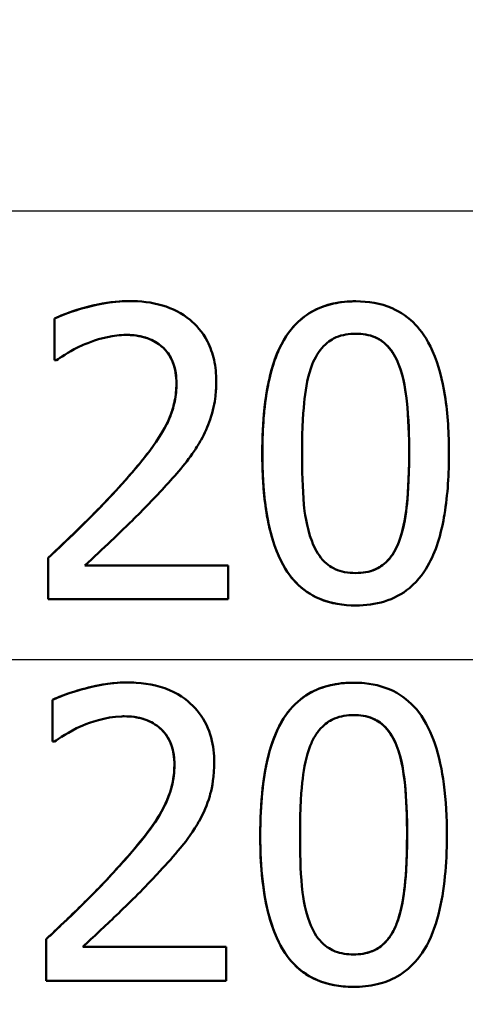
# Model space of a CAD drawing. Header units: millimetres. Extents: x 100 to 2000, y 93 to 2870.
# Tile 26 of 37: x 666.25 to 670.06, y 1524.74 to 1533.17. Entities that reach past the tile are written whole.
import ezdxf

# ---------------------------------------------------------------- set-up
doc = ezdxf.new("R2010")
doc.units = ezdxf.units.MM
doc.header["$LTSCALE"] = 10
for name, color, linetype, lineweight in [('Dimensions(ISO)', 7, 'Continuous', 25), ('Visible Edges(ISO)', 7, 'Continuous', 50), ('Visible Tangent Edges(ISO)', 7, 'Continuous', 25)]:
    doc.layers.add(name, color=color, linetype=linetype, lineweight=lineweight)
doc.styles.add('Text_3.5mm', font='arial.ttf', dxfattribs={"width": 0.9})
doc.dimstyles.new('KS-STANDARD', dxfattribs={"dimscale": 10, "dimtxt": 3.5, "dimasz": 2.5, "dimexe": 3.175, "dimexo": 0, "dimgap": 0.8, "dimtad": 1, "dimdec": 1, "dimrnd": 1e-08, "dimtxsty": 'Text_3.5mm', "dimcen": 0.09, "dimdle": 10, "dimclrd": 7, "dimclre": 7, "dimclrt": 7, "dimadec": 0, "dimazin": 2, "dimtfac": 0.714286, "dimtdec": 4, "dimtmove": 0, "dimatfit": 3, "dimfxl": 0, "dimtolj": 1, "dimlwd": 25, "dimlwe": 25, "dimarcsym": 0})

# ---------------------------------------------------------------- blocks, each defined once
blk = doc.blocks.new('*D7')
at = {"layer": 'Defpoints', "color": 0, "linetype": 'Continuous'}
for p in [(999.0254, 1726.6874), (1088.8645, 1726.6874), (653.4254, 1446.9952)]:
    blk.add_point(p, dxfattribs=at)
at = {"layer": 'Dimensions(ISO)', "color": 7, "linetype": 'Continuous', "lineweight": 25}
for p, q in [((999.0254, 1726.6874), (1120.6145, 1726.6874)), ((1088.8645, 1471.9952), (1088.8645, 1701.6874)), ((653.4254, 1446.9952), (1120.6145, 1446.9952))]:
    blk.add_line(p, q, dxfattribs=at)
at = {"layer": 'Dimensions(ISO)', "color": 7, "linetype": 'Continuous'}
for points in [[(1084.6978, 1701.6874), (1093.0311, 1701.6874), (1088.8645, 1726.6874)], [(1084.6978, 1471.9952), (1093.0311, 1471.9952), (1088.8645, 1446.9952)]]:
    blk.add_solid(points, dxfattribs=at)
at = {"layer": 'Dimensions(ISO)', "color": 7, "linetype": 'Continuous', "lineweight": 25, "insert": (1062.9944, 1562.7321), "char_height": 35, "attachment_point": 4, "rotation": 90, "style": 'Text_3.5mm'}
blk.add_mtext('\\A1;280', dxfattribs=at)

msp = doc.modelspace()

# ---------------------------------------------------------------- linework, layer by layer
at = {"layer": 'Visible Edges(ISO)'}
for p, q in [((667.1886, 1530.7594), (667.188, 1530.7594)), ((669.1273, 1530.7573), (669.1266, 1530.7573)), ((666.5491, 1530.6094), (666.5485, 1530.6094)), ((666.5485, 1530.2529), (666.5485, 1530.6094)), ((666.5491, 1530.6094), (666.5491, 1530.2529)), ((666.5491, 1530.2529), (666.5485, 1530.2529)), ((666.5673, 1530.2529), (666.5491, 1530.2529)), ((666.4964, 1528.5612), (666.4958, 1528.5612)), ((666.4958, 1528.2067), (666.4958, 1528.5612)), ((666.4964, 1528.5612), (666.4964, 1528.2067)), ((666.8101, 1528.4964), (668.0365, 1528.4964)), ((668.0365, 1528.2067), (668.0365, 1528.4964)), ((666.4964, 1528.2067), (666.4958, 1528.2067)), ((668.0365, 1528.2067), (666.4964, 1528.2067)), ((669.1272, 1528.154), (669.1266, 1528.154)), ((667.1713, 1527.4952), (667.1707, 1527.4952)), ((669.11, 1527.4932), (669.1093, 1527.4932)), ((666.5317, 1527.3453), (666.5311, 1527.3453)), ((666.5317, 1526.9887), (666.531, 1526.9887)), ((666.5499, 1526.9887), (666.5317, 1526.9887)), ((666.4782, 1525.2971), (666.4775, 1525.2971)), ((666.7918, 1525.2322), (668.0182, 1525.2322)), ((666.4779, 1524.9425), (666.4772, 1524.9425)), ((668.018, 1524.9425), (666.4779, 1524.9425)), ((669.1086, 1524.8898), (669.1079, 1524.8898))]:
    msp.add_line(p, q, dxfattribs=at)
for points, knots in [([(666.5485, 1530.6094), (666.6217, 1530.6454), (666.7148, 1530.6754), (666.8919, 1530.7258), (667.03, 1530.7594), (667.188, 1530.7594)], [0, 0, 0, 0, 0.02552061, 0.02552061, 0.05863413, 0.05863413, 0.05863413, 0.05863413]), ([(667.1886, 1530.7594), (666.9768, 1530.7594), (666.7761, 1530.6968), (666.6228, 1530.642), (666.5842, 1530.6267), (666.5491, 1530.6094)], [-0.05127185, -0.05127185, -0.05127185, -0.05127185, -0.01224463, -0.01224463, 0, 0, 0, 0]), ([(667.9334, 1530.0726), (667.9334, 1530.1342), (667.9277, 1530.1958), (667.9022, 1530.3111), (667.8836, 1530.3641), (667.8145, 1530.4971), (667.7586, 1530.5565), (667.6396, 1530.656), (667.5594, 1530.6961), (667.3814, 1530.749), (667.2843, 1530.7594), (667.1886, 1530.7594)], [-0.1034251, -0.1034251, -0.1034251, -0.1034251, -0.090608, -0.090608, -0.0787607, -0.0787607, -0.0589395, -0.0589395, -0.0304035, -0.0304035, 0, 0, 0, 0]), ([(668.3273, 1529.4547), (668.3273, 1529.721), (668.3499, 1529.9908), (668.4621, 1530.3487), (668.5159, 1530.4445), (668.6248, 1530.5799), (668.6854, 1530.6316), (668.8121, 1530.7021), (668.8725, 1530.7238), (668.998, 1530.7516), (669.0625, 1530.7573), (669.1266, 1530.7573)], [0, 0, 0, 0, 0.0798938, 0.0798938, 0.1292166, 0.1292166, 0.1735682, 0.1735682, 0.2095374, 0.2095374, 0.2458122, 0.2458122, 0.2458122, 0.2458122]), ([(669.1273, 1530.7573), (669.0429, 1530.7573), (668.9579, 1530.7473), (668.7997, 1530.6979), (668.7285, 1530.6609), (668.5839, 1530.5414), (668.5318, 1530.4638), (668.4302, 1530.2747), (668.3908, 1530.1272), (668.3377, 1529.8143), (668.328, 1529.6292), (668.328, 1529.4547)], [-0.1533658, -0.1533658, -0.1533658, -0.1533658, -0.1349126, -0.1349126, -0.117459, -0.117459, -0.0952159, -0.0952159, -0.0523708, -0.0523708, 0, 0, 0, 0]), ([(669.9245, 1529.4567), (669.9245, 1529.6205), (669.9154, 1529.7914), (669.8689, 1530.0812), (669.8363, 1530.2122), (669.7355, 1530.4406), (669.6823, 1530.5104), (669.5815, 1530.6181), (669.5139, 1530.6655), (669.3395, 1530.7411), (669.2333, 1530.7573), (669.1273, 1530.7573)], [-0.1267582, -0.1267582, -0.1267582, -0.1267582, -0.1008969, -0.1008969, -0.0803252, -0.0803252, -0.0609455, -0.0609455, -0.0342693, -0.0342693, 0, 0, 0, 0]), ([(666.8102, 1530.3906), (666.8694, 1530.4152), (666.9711, 1530.4526), (667.1105, 1530.4681), (667.1374, 1530.4697), (667.1643, 1530.4697)], [-0.04450841, -0.04450841, -0.04450841, -0.04450841, -0.00856936, -0.00856936, 0, 0, 0, 0]), ([(667.1643, 1530.4697), (667.2096, 1530.4697), (667.2549, 1530.4652), (667.3388, 1530.4447), (667.3775, 1530.4299), (667.4334, 1530.3971), (667.4523, 1530.3836), (667.4699, 1530.3684)], [-0.03486646, -0.03486646, -0.03486646, -0.03486646, -0.02038596, -0.02038596, -0.00727084, -0.00727084, 0, 0, 0, 0]), ([(667.4693, 1530.3684), (667.4322, 1530.4004), (667.3905, 1530.424), (667.3062, 1530.4544), (667.2478, 1530.4696), (667.1643, 1530.4697)], [0, 0, 0, 0, 0.01527023, 0.01527023, 0.0283856, 0.0283856, 0.0283856, 0.0283856]), ([(668.7549, 1530.2164), (668.7783, 1530.2749), (668.8097, 1530.3298), (668.8921, 1530.4156), (668.9314, 1530.4372), (669.0134, 1530.4717), (669.0708, 1530.4798), (669.1273, 1530.4798)], [-0.03913852, -0.03913852, -0.03913852, -0.03913852, -0.02834966, -0.02834966, -0.01824503, -0.01824503, 0, 0, 0, 0]), ([(669.4929, 1530.2205), (669.4704, 1530.2772), (669.4403, 1530.3301), (669.3581, 1530.4175), (669.318, 1530.4384), (669.241, 1530.4716), (669.1836, 1530.4797), (669.1273, 1530.4798)], [0, 0, 0, 0, 0.01853272, 0.01853272, 0.03743039, 0.03743039, 0.07720421, 0.07720421, 0.07720421, 0.07720421]), ([(669.1273, 1530.4798), (669.1842, 1530.4798), (669.2422, 1530.4716), (669.3192, 1530.4381), (669.3593, 1530.4171), (669.4413, 1530.3295), (669.4712, 1530.2768), (669.4935, 1530.2205)], [-0.07859924, -0.07859924, -0.07859924, -0.07859924, -0.03741751, -0.03741751, -0.01842302, -0.01842302, 0, 0, 0, 0]), ([(666.5673, 1530.2529), (666.5952, 1530.2724), (666.6687, 1530.3238), (666.7678, 1530.3727), (666.7888, 1530.3821), (666.8102, 1530.3906)], [-0.03463218, -0.03463218, -0.03463218, -0.03463218, -0.00722311, -0.00722311, 0, 0, 0, 0]), ([(667.5927, 1530.0543), (667.5927, 1530.1154), (667.5846, 1530.177), (667.5547, 1530.2532), (667.5421, 1530.2808), (667.5072, 1530.3312), (667.4894, 1530.351), (667.4693, 1530.3684)], [0, 0, 0, 0, 0.01832282, 0.01832282, 0.02477668, 0.02477668, 0.02985311, 0.02985311, 0.02985311, 0.02985311]), ([(667.4699, 1530.3684), (667.5008, 1530.3417), (667.5257, 1530.3096), (667.5714, 1530.223), (667.5819, 1530.1755), (667.5914, 1530.1142), (667.5934, 1530.0842), (667.5934, 1530.0543)], [-0.02578896, -0.02578896, -0.02578896, -0.02578896, -0.01862836, -0.01862836, -0.00896227, -0.00896227, 0, 0, 0, 0]), ([(668.6679, 1529.4547), (668.6679, 1529.6861), (668.6798, 1529.838), (668.6996, 1530.0204), (668.719, 1530.1257), (668.7549, 1530.2164)], [-0.05522621, -0.05522621, -0.05522621, -0.05522621, -0.02955044, -0.02955044, 0, 0, 0, 0]), ([(669.5839, 1529.4567), (669.5839, 1529.6011), (669.5791, 1529.7577), (669.5571, 1529.9655), (669.5408, 1530.0996), (669.4929, 1530.2205)], [0, 0, 0, 0, 0.04332085, 0.04332085, 0.0626415, 0.0626415, 0.0626415, 0.0626415]), ([(669.4935, 1530.2205), (669.5407, 1530.1014), (669.5573, 1529.9693), (669.5797, 1529.7591), (669.5846, 1529.6017), (669.5846, 1529.4567)], [-0.06334667, -0.06334667, -0.06334667, -0.06334667, -0.04349981, -0.04349981, 0, 0, 0, 0]), ([(667.0989, 1529.1629), (667.1849, 1529.2576), (667.2773, 1529.3643), (667.4572, 1529.6008), (667.5042, 1529.6875), (667.5527, 1529.8056), (667.5675, 1529.8536), (667.5877, 1529.953), (667.5927, 1530.0034), (667.5927, 1530.0543)], [0, 0, 0, 0, 0.0393547, 0.0393547, 0.0907618, 0.0907618, 0.1241884, 0.1241884, 0.1577982, 0.1577982, 0.1577982, 0.1577982]), ([(667.5934, 1530.0543), (667.5934, 1530.0026), (667.5882, 1529.9514), (667.5671, 1529.8492), (667.5512, 1529.7992), (667.5006, 1529.6792), (667.4482, 1529.5825), (667.2512, 1529.3336), (667.1738, 1529.2447), (667.0995, 1529.1629)], [-0.1814378, -0.1814378, -0.1814378, -0.1814378, -0.1397601, -0.1397601, -0.0972027, -0.0972027, -0.0339781, -0.0339781, 0, 0, 0, 0]), ([(667.8038, 1529.5722), (667.8357, 1529.6274), (667.8616, 1529.6857), (667.9069, 1529.82), (667.9196, 1529.8843), (667.9312, 1529.9873), (667.9334, 1530.03), (667.9334, 1530.0726)], [-0.04632189, -0.04632189, -0.04632189, -0.04632189, -0.03109662, -0.03109662, -0.01278678, -0.01278678, 0, 0, 0, 0]), ([(667.4699, 1529.1447), (667.5675, 1529.2485), (667.6637, 1529.3552), (667.7652, 1529.5061), (667.7852, 1529.5387), (667.8038, 1529.5722)], [-0.05558994, -0.05558994, -0.05558994, -0.05558994, -0.01165738, -0.01165738, 0, 0, 0, 0]), ([(669.1272, 1528.154), (669.2106, 1528.154), (669.2943, 1528.1639), (669.4517, 1528.2129), (669.5231, 1528.2503), (669.6693, 1528.3717), (669.7219, 1528.4517), (669.8232, 1528.6417), (669.8628, 1528.7908), (669.9149, 1529.1033), (669.9245, 1529.2848), (669.9245, 1529.4567)], [-0.1516956, -0.1516956, -0.1516956, -0.1516956, -0.1340973, -0.1340973, -0.1170688, -0.1170688, -0.0950918, -0.0950918, -0.0515646, -0.0515646, 0, 0, 0, 0]), ([(669.4948, 1528.6949), (669.53, 1528.7843), (669.5496, 1528.8888), (669.5729, 1529.0859), (669.5839, 1529.2342), (669.5839, 1529.4567)], [0, 0, 0, 0, 0.02909089, 0.02909089, 0.05978187, 0.05978187, 0.05978187, 0.05978187]), ([(669.5846, 1529.4567), (669.5845, 1529.2141), (669.5713, 1529.0702), (669.5515, 1528.8953), (669.5317, 1528.787), (669.4955, 1528.6949)], [-0.05300859, -0.05300859, -0.05300859, -0.05300859, -0.02996858, -0.02996858, 0, 0, 0, 0]), ([(669.1266, 1528.154), (669.0218, 1528.154), (668.9164, 1528.1695), (668.7427, 1528.2426), (668.675, 1528.2884), (668.5673, 1528.4001), (668.5133, 1528.4729), (668.4119, 1528.7049), (668.3793, 1528.842), (668.3357, 1529.1313), (668.3273, 1529.2963), (668.3273, 1529.4547)], [0, 0, 0, 0, 0.0338687, 0.0338687, 0.060184, 0.060184, 0.0821306, 0.0821306, 0.1064957, 0.1064957, 0.1351523, 0.1351523, 0.1351523, 0.1351523]), ([(668.328, 1529.4547), (668.3279, 1529.2894), (668.3371, 1529.1164), (668.3839, 1528.8251), (668.4166, 1528.6932), (668.5161, 1528.4704), (668.5676, 1528.4013), (668.6713, 1528.2918), (668.7389, 1528.2451), (668.9139, 1528.17), (669.0209, 1528.154), (669.1272, 1528.154)], [-0.1331004, -0.1331004, -0.1331004, -0.1331004, -0.1040849, -0.1040849, -0.0812126, -0.0812126, -0.0607627, -0.0607627, -0.0343628, -0.0343628, 0, 0, 0, 0]), ([(668.7529, 1528.701), (668.7026, 1528.8327), (668.6892, 1528.9595), (668.6713, 1529.1543), (668.6679, 1529.3154), (668.6679, 1529.4547)], [-0.05841362, -0.05841362, -0.05841362, -0.05841362, -0.0417702, -0.0417702, 0, 0, 0, 0]), ([(666.4958, 1528.5612), (666.5799, 1528.6403), (666.6639, 1528.7204), (666.8538, 1528.9049), (666.9623, 1529.0125), (667.0989, 1529.1629)], [0, 0, 0, 0, 0.03561637, 0.03561637, 0.08164764, 0.08164764, 0.08164764, 0.08164764]), ([(667.0995, 1529.1629), (666.9657, 1529.0155), (666.8304, 1528.8796), (666.5944, 1528.6537), (666.5455, 1528.6073), (666.4964, 1528.5612)], [-0.1007379, -0.1007379, -0.1007379, -0.1007379, -0.020752, -0.020752, 0, 0, 0, 0]), ([(666.8101, 1528.4964), (666.8816, 1528.5629), (666.963, 1528.6399), (667.1274, 1528.7962), (667.2256, 1528.8901), (667.3712, 1529.0389), (667.4211, 1529.0915), (667.4699, 1529.1447)], [-0.09766217, -0.09766217, -0.09766217, -0.09766217, -0.06425068, -0.06425068, -0.02225568, -0.02225568, 0, 0, 0, 0]), ([(669.1272, 1528.4316), (669.0954, 1528.4316), (669.0633, 1528.4341), (669.004, 1528.4456), (668.9765, 1528.4539), (668.9291, 1528.4757), (668.8874, 1528.4977), (668.8039, 1528.59), (668.7744, 1528.6435), (668.7529, 1528.701)], [-0.09092084, -0.09092084, -0.09092084, -0.09092084, -0.06332503, -0.06332503, -0.03867846, -0.03867846, -0.0186283, -0.0186283, 0, 0, 0, 0]), ([(669.1272, 1528.4316), (669.1847, 1528.4316), (669.2428, 1528.4403), (669.325, 1528.4767), (669.364, 1528.499), (669.4433, 1528.5844), (669.4729, 1528.6379), (669.4948, 1528.6949)], [0.00007018, 0.00007018, 0.00007018, 0.00007018, 0.01866722, 0.01866722, 0.02877518, 0.02877518, 0.03932187, 0.03932187, 0.03932187, 0.03932187]), ([(669.4955, 1528.6949), (669.4838, 1528.6645), (669.4699, 1528.6349), (669.4379, 1528.582), (669.4203, 1528.5585), (669.3615, 1528.4967), (669.3225, 1528.4749), (669.2403, 1528.4398), (669.1835, 1528.4316), (669.1272, 1528.4316)], [-0.03977992, -0.03977992, -0.03977992, -0.03977992, -0.0339202, -0.0339202, -0.02854649, -0.02854649, -0.01817675, -0.01817675, 0, 0, 0, 0]), ([(666.5311, 1527.3453), (666.605, 1527.3815), (666.6992, 1527.4118), (666.8763, 1527.462), (667.0139, 1527.4952), (667.1707, 1527.4952)], [0, 0, 0, 0, 0.02565479, 0.02565479, 0.05847183, 0.05847183, 0.05847183, 0.05847183]), ([(667.1713, 1527.4952), (667.0604, 1527.4952), (666.9493, 1527.4786), (666.7831, 1527.4363), (666.6561, 1527.4016), (666.5479, 1527.353), (666.5398, 1527.3492), (666.5317, 1527.3453)], [-0.1012861, -0.1012861, -0.1012861, -0.1012861, -0.0370418, -0.0370418, -0.0027812, -0.0027812, 0, 0, 0, 0]), ([(667.9159, 1526.8084), (667.9159, 1526.8178), (667.9158, 1526.8272), (667.9135, 1526.9088), (667.9032, 1526.9803), (667.8576, 1527.1261), (667.8202, 1527.1955), (667.7257, 1527.3084), (667.6629, 1527.3664), (667.4712, 1527.4624), (667.3602, 1527.4858), (667.2231, 1527.4944), (667.1972, 1527.4952), (667.1713, 1527.4952)], [-0.1518637, -0.1518637, -0.1518637, -0.1518637, -0.1475148, -0.1475148, -0.1140475, -0.1140475, -0.076067, -0.076067, -0.0437171, -0.0437171, -0.0082261, -0.0082261, 0, 0, 0, 0]), ([(668.3096, 1526.1905), (668.3097, 1526.3228), (668.3153, 1526.4589), (668.3414, 1526.688), (668.3578, 1526.7862), (668.4077, 1526.9768), (668.4427, 1527.0733), (668.5354, 1527.233), (668.5892, 1527.2982), (668.7133, 1527.3973), (668.7781, 1527.4313), (668.9322, 1527.4823), (669.0212, 1527.4932), (669.1093, 1527.4932)], [0, 0, 0, 0, 0.0402688, 0.0402688, 0.0695393, 0.0695393, 0.0995464, 0.0995464, 0.1256299, 0.1256299, 0.1489579, 0.1489579, 0.1774157, 0.1774157, 0.1774157, 0.1774157]), ([(669.11, 1527.4932), (669.041, 1527.4932), (668.9714, 1527.4865), (668.843, 1527.4554), (668.7843, 1527.433), (668.6587, 1527.3602), (668.5981, 1527.3061), (668.4977, 1527.1753), (668.4454, 1527.0842), (668.3497, 1526.7802), (668.3212, 1526.5748), (668.3111, 1526.2905), (668.3103, 1526.2404), (668.3103, 1526.1905)], [-0.3004129, -0.3004129, -0.3004129, -0.3004129, -0.2489104, -0.2489104, -0.2025513, -0.2025513, -0.1433017, -0.1433017, -0.0861745, -0.0861745, -0.0151673, -0.0151673, 0, 0, 0, 0]), ([(669.9068, 1526.1925), (669.9069, 1526.3361), (669.8999, 1526.4839), (669.8657, 1526.7423), (669.8415, 1526.8611), (669.7735, 1527.0595), (669.7307, 1527.1555), (669.6135, 1527.3087), (669.5514, 1527.3641), (669.3934, 1527.4537), (669.2999, 1527.4792), (669.1724, 1527.4918), (669.1412, 1527.4932), (669.11, 1527.4932)], [-0.1948832, -0.1948832, -0.1948832, -0.1948832, -0.143733, -0.143733, -0.1017855, -0.1017855, -0.068282, -0.068282, -0.0414439, -0.0414439, -0.0100897, -0.0100897, 0, 0, 0, 0]), ([(666.7928, 1527.1265), (666.8533, 1527.1516), (666.9796, 1527.201), (667.1335, 1527.2054), (667.1402, 1527.2055), (667.147, 1527.2055)], [-0.04889074, -0.04889074, -0.04889074, -0.04889074, -0.00214249, -0.00214249, 0, 0, 0, 0]), ([(667.147, 1527.2055), (667.2016, 1527.2055), (667.2561, 1527.199), (667.3474, 1527.1709), (667.3937, 1527.151), (667.4436, 1527.1118), (667.4481, 1527.108), (667.4525, 1527.1042)], [-0.04411118, -0.04411118, -0.04411118, -0.04411118, -0.0199958, -0.0199958, -0.00185118, -0.00185118, 0, 0, 0, 0]), ([(667.4519, 1527.1042), (667.4155, 1527.1356), (667.3745, 1527.1591), (667.2903, 1527.1899), (667.2313, 1527.2054), (667.147, 1527.2055)], [0, 0, 0, 0, 0.01515884, 0.01515884, 0.02856624, 0.02856624, 0.02856624, 0.02856624]), ([(668.7375, 1526.9522), (668.7501, 1526.9836), (668.7649, 1527.0141), (668.7989, 1527.0684), (668.8174, 1527.0924), (668.8774, 1527.153), (668.9156, 1527.1738), (668.9973, 1527.2078), (669.0542, 1527.2156), (669.1099, 1527.2156)], [-0.03954601, -0.03954601, -0.03954601, -0.03954601, -0.03353125, -0.03353125, -0.02804277, -0.02804277, -0.01799662, -0.01799662, 0, 0, 0, 0]), ([(669.4754, 1526.9563), (669.4524, 1527.0144), (669.4213, 1527.0686), (669.3375, 1527.1555), (669.2972, 1527.1764), (669.2191, 1527.208), (669.1642, 1527.2156), (669.1099, 1527.2156)], [0, 0, 0, 0, 0.01926605, 0.01926605, 0.03818513, 0.03818513, 0.0725083, 0.0725083, 0.0725083, 0.0725083]), ([(669.1099, 1527.2156), (669.1649, 1527.2156), (669.2205, 1527.208), (669.2986, 1527.1759), (669.339, 1527.155), (669.4224, 1527.0678), (669.4533, 1527.014), (669.4761, 1526.9563)], [-0.07374399, -0.07374399, -0.07374399, -0.07374399, -0.03812882, -0.03812882, -0.01911236, -0.01911236, 0, 0, 0, 0]), ([(666.5499, 1526.9887), (666.5815, 1527.0109), (666.6738, 1527.0763), (666.7822, 1527.1222), (666.7875, 1527.1243), (666.7928, 1527.1265)], [-0.03673159, -0.03673159, -0.03673159, -0.03673159, -0.00179141, -0.00179141, 0, 0, 0, 0]), ([(667.5753, 1526.7902), (667.5753, 1526.8516), (667.567, 1526.9132), (667.5372, 1526.9892), (667.5246, 1527.0167), (667.4898, 1527.067), (667.4721, 1527.0868), (667.4519, 1527.1042)], [0, 0, 0, 0, 0.01852193, 0.01852193, 0.0250231, 0.0250231, 0.03016093, 0.03016093, 0.03016093, 0.03016093]), ([(667.4525, 1527.1042), (667.4722, 1527.0872), (667.4896, 1527.0679), (667.5238, 1527.0191), (667.5362, 1526.9926), (667.5535, 1526.9502), (667.5607, 1526.9253), (667.5687, 1526.8855), (667.5708, 1526.8712), (667.5734, 1526.8477), (667.5742, 1526.8386), (667.5755, 1526.8164), (667.5759, 1526.8033), (667.5759, 1526.7902)], [-0.03005467, -0.03005467, -0.03005467, -0.03005467, -0.02517272, -0.02517272, -0.01902846, -0.01902846, -0.01111109, -0.01111109, -0.00671709, -0.00671709, -0.00394937, -0.00394937, 0, 0, 0, 0]), ([(668.6502, 1526.1905), (668.6503, 1526.4233), (668.6632, 1526.5879), (668.6839, 1526.7654), (668.7029, 1526.8651), (668.7375, 1526.9522)], [-0.05370416, -0.05370416, -0.05370416, -0.05370416, -0.02819331, -0.02819331, 0, 0, 0, 0]), ([(669.5662, 1526.1925), (669.5663, 1526.3168), (669.5628, 1526.4458), (669.5431, 1526.6873), (669.5246, 1526.8323), (669.4754, 1526.9563)], [0, 0, 0, 0, 0.03782754, 0.03782754, 0.0743448, 0.0743448, 0.0743448, 0.0743448]), ([(669.4761, 1526.9563), (669.5232, 1526.8373), (669.5399, 1526.7045), (669.5622, 1526.4951), (669.5669, 1526.3394), (669.5669, 1526.1925)], [-0.0649151, -0.0649151, -0.0649151, -0.0649151, -0.04468812, -0.04468812, 0, 0, 0, 0]), ([(667.0811, 1525.8988), (667.1952, 1526.0242), (667.3323, 1526.1837), (667.466, 1526.3883), (667.5085, 1526.4633), (667.5627, 1526.6317), (667.5752, 1526.7101), (667.5753, 1526.7902)], [0, 0, 0, 0, 0.05106933, 0.05106933, 0.07402659, 0.07402659, 0.09320588, 0.09320588, 0.09320588, 0.09320588]), ([(667.5759, 1526.7902), (667.5759, 1526.7271), (667.5681, 1526.6649), (667.5366, 1526.5404), (667.5129, 1526.48), (667.3952, 1526.254), (667.2684, 1526.1089), (667.1228, 1525.9443), (667.1023, 1525.9214), (667.0817, 1525.8988)], [-0.1047511, -0.1047511, -0.1047511, -0.1047511, -0.0857376, -0.0857376, -0.0661912, -0.0661912, -0.009226, -0.009226, 0, 0, 0, 0]), ([(667.7862, 1526.308), (667.8253, 1526.3758), (667.8553, 1526.4477), (667.8912, 1526.57), (667.9121, 1526.6525), (667.9157, 1526.786), (667.9159, 1526.7972), (667.9159, 1526.8084)], [-0.09902744, -0.09902744, -0.09902744, -0.09902744, -0.04026937, -0.04026937, -0.00337103, -0.00337103, 0, 0, 0, 0]), ([(667.452, 1525.8805), (667.5125, 1525.9448), (667.571, 1526.011), (667.6587, 1526.117), (667.7166, 1526.1883), (667.7768, 1526.2914), (667.7816, 1526.2997), (667.7862, 1526.308)], [-0.0950797, -0.0950797, -0.0950797, -0.0950797, -0.0358608, -0.0358608, -0.00286002, -0.00286002, 0, 0, 0, 0]), ([(669.1079, 1524.8898), (668.996, 1524.8898), (668.8872, 1524.9075), (668.7052, 1524.9885), (668.6341, 1525.0418), (668.5336, 1525.1579), (668.4745, 1525.2393), (668.3447, 1525.5896), (668.3094, 1525.865), (668.3096, 1526.1905)], [0, 0, 0, 0, 0.0362303, 0.0362303, 0.0666122, 0.0666122, 0.0873672, 0.0873672, 0.1188686, 0.1188686, 0.1188686, 0.1188686]), ([(668.3103, 1526.1905), (668.3101, 1525.9039), (668.3374, 1525.6565), (668.4243, 1525.3671), (668.4669, 1525.2558), (668.5914, 1525.084), (668.6557, 1525.0243), (668.8197, 1524.9302), (668.9163, 1524.9034), (669.0483, 1524.8911), (669.0784, 1524.8898), (669.1086, 1524.8898)], [-0.2017762, -0.2017762, -0.2017762, -0.2017762, -0.1133202, -0.1133202, -0.0730592, -0.0730592, -0.0432728, -0.0432728, -0.0097775, -0.0097775, 0, 0, 0, 0]), ([(668.7347, 1525.4368), (668.6843, 1525.5692), (668.6712, 1525.696), (668.6534, 1525.8902), (668.6501, 1526.0448), (668.6502, 1526.1905)], [-0.06178266, -0.06178266, -0.06178266, -0.06178266, -0.0443316, -0.0443316, 0, 0, 0, 0]), ([(669.1086, 1524.8898), (669.1756, 1524.8898), (669.2438, 1524.8962), (669.3701, 1524.9265), (669.4279, 1524.9483), (669.5483, 1525.0172), (669.6054, 1525.0662), (669.7127, 1525.1967), (669.7607, 1525.2841), (669.87, 1525.5917), (669.8962, 1525.8288), (669.9059, 1526.09), (669.9068, 1526.1414), (669.9068, 1526.1925)], [-0.1953859, -0.1953859, -0.1953859, -0.1953859, -0.1680121, -0.1680121, -0.1436506, -0.1436506, -0.1143461, -0.1143461, -0.0795851, -0.0795851, -0.0155722, -0.0155722, 0, 0, 0, 0]), ([(669.4767, 1525.4308), (669.5116, 1525.5195), (669.5312, 1525.6233), (669.5534, 1525.8064), (669.5661, 1525.9611), (669.5662, 1526.1925)], [0, 0, 0, 0, 0.02873879, 0.02873879, 0.05639101, 0.05639101, 0.05639101, 0.05639101]), ([(669.5669, 1526.1925), (669.5667, 1525.9406), (669.5516, 1525.7885), (669.5329, 1525.629), (669.5132, 1525.5219), (669.4773, 1525.4308)], [-0.04911258, -0.04911258, -0.04911258, -0.04911258, -0.02948256, -0.02948256, 0, 0, 0, 0]), ([(666.4775, 1525.2971), (666.5793, 1525.3926), (666.6803, 1525.4892), (666.8595, 1525.6644), (666.9531, 1525.7579), (667.0811, 1525.8988)], [0, 0, 0, 0, 0.04195796, 0.04195796, 0.07548812, 0.07548812, 0.07548812, 0.07548812]), ([(667.0817, 1525.8988), (666.8595, 1525.6542), (666.6539, 1525.4627), (666.5022, 1525.3196), (666.4902, 1525.3083), (666.4782, 1525.2971)], [-0.06270173, -0.06270173, -0.06270173, -0.06270173, -0.00495399, -0.00495399, 0, 0, 0, 0]), ([(666.7918, 1525.2322), (666.8836, 1525.3176), (666.9785, 1525.4076), (667.1825, 1525.6018), (667.2965, 1525.7134), (667.4282, 1525.8546), (667.4401, 1525.8676), (667.452, 1525.8805)], [-0.1098005, -0.1098005, -0.1098005, -0.1098005, -0.0581881, -0.0581881, -0.0053042, -0.0053042, 0, 0, 0, 0]), ([(669.1089, 1525.1674), (669.0547, 1525.1674), (669.0008, 1525.1746), (668.9219, 1525.2049), (668.8791, 1525.2261), (668.7904, 1525.3176), (668.758, 1525.3745), (668.7347, 1525.4368)], [-0.07717182, -0.07717182, -0.07717182, -0.07717182, -0.04227707, -0.04227707, -0.02130967, -0.02130967, 0, 0, 0, 0]), ([(669.1089, 1525.1674), (669.1624, 1525.1675), (669.2178, 1525.175), (669.2998, 1525.2087), (669.3345, 1525.2281), (669.392, 1525.2828), (669.412, 1525.3078), (669.4483, 1525.3651), (669.4639, 1525.3976), (669.4767, 1525.4308)], [0.00007279, 0.00007279, 0.00007279, 0.00007279, 0.0174096, 0.0174096, 0.02757058, 0.02757058, 0.03437747, 0.03437747, 0.04196965, 0.04196965, 0.04196965, 0.04196965]), ([(669.4773, 1525.4308), (669.4643, 1525.3968), (669.4482, 1525.3635), (669.4107, 1525.3051), (669.39, 1525.2796), (669.3322, 1525.2263), (669.2977, 1525.207), (669.2147, 1525.1745), (669.1609, 1525.1674), (669.1089, 1525.1674)], [-0.04403354, -0.04403354, -0.04403354, -0.04403354, -0.03544399, -0.03544399, -0.02771432, -0.02771432, -0.01684401, -0.01684401, 0, 0, 0, 0])]:
    msp.add_open_spline(points, degree=3, knots=knots, dxfattribs=at)
for points in [[(666.531, 1526.9887), (666.5311, 1527.1086), (666.5311, 1527.2276), (666.5311, 1527.3453)], [(666.5317, 1527.3453), (666.5317, 1527.2276), (666.5317, 1527.1086), (666.5317, 1526.9887)], [(666.4772, 1524.9425), (666.4773, 1525.0593), (666.4774, 1525.1776), (666.4775, 1525.2971)], [(666.4782, 1525.2971), (666.4781, 1525.1777), (666.478, 1525.0594), (666.4779, 1524.9425)], [(668.018, 1524.9425), (668.018, 1525.0381), (668.0181, 1525.1348), (668.0182, 1525.2322)]]:
    msp.add_open_spline(points, degree=3, dxfattribs=at)
at = {"layer": 'Visible Tangent Edges(ISO)'}
for p, q in [((698.869, 1531.5301), (654.9416, 1531.5301)), ((667.4699, 1530.3684), (667.4693, 1530.3684)), ((669.4935, 1530.2205), (669.4929, 1530.2205)), ((667.5934, 1530.0543), (667.5927, 1530.0543)), ((669.5846, 1529.4567), (669.5839, 1529.4567)), ((668.328, 1529.4547), (668.3273, 1529.4547)), ((667.0995, 1529.1629), (667.0989, 1529.1629)), ((669.4955, 1528.6949), (669.4948, 1528.6949)), ((698.8355, 1527.6888), (654.9418, 1527.6888)), ((667.4525, 1527.1042), (667.4519, 1527.1042)), ((669.4761, 1526.9563), (669.4754, 1526.9563)), ((667.5759, 1526.7902), (667.5753, 1526.7902)), ((668.3103, 1526.1905), (668.3096, 1526.1905)), ((669.5669, 1526.1925), (669.5662, 1526.1925)), ((667.0817, 1525.8988), (667.0811, 1525.8988)), ((669.4773, 1525.4308), (669.4767, 1525.4308))]:
    msp.add_line(p, q, dxfattribs=at)

# ---------------------------------------------------------------- dimensions: what is measured, and where the dimension line sits
at = {"layer": 'Dimensions(ISO)', "color": 7, "linetype": 'Continuous', "lineweight": 25}
dim = msp.add_linear_dim(base=(1088.8645, 1726.6874), p1=(653.4254, 1446.9952), p2=(999.0254, 1726.6874), angle=90, dimstyle='KS-STANDARD', override={"dimgap": 0.8, "dimdec": 0, "dimtol": 0, "dimlim": 0, "dimtp": 0, "dimtm": 0, "dimtdec": 4, "dimtofl": 0, "dimatfit": 1}, dxfattribs=at)
dim.commit()
dim.dimension.update_dxf_attribs({"geometry": '*D7', "text_midpoint": (1088.8645, 1597.7452), "dimtype": 160})

doc.saveas('drawing.dxf')
